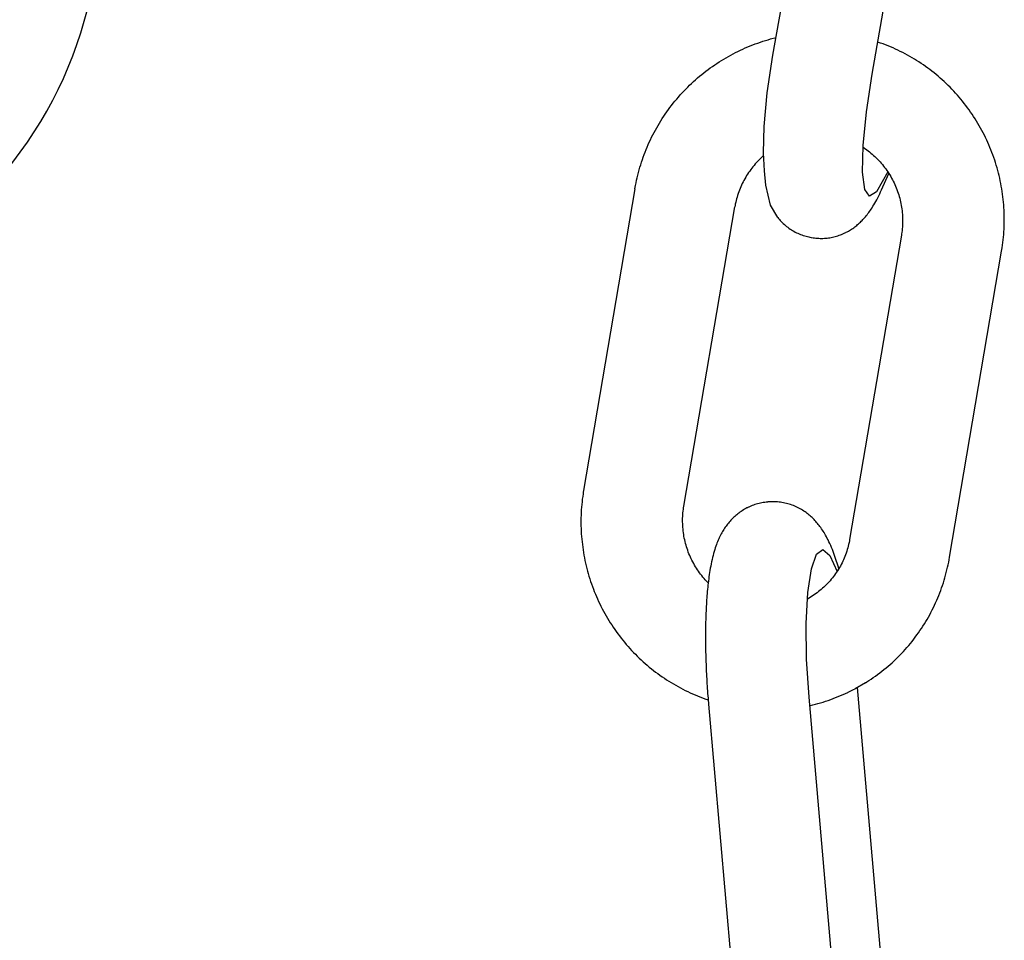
# Model space of a CAD drawing. Extents: x -285 to 5863, y 308 to 3178.
# Tile 79 of 256: x 127.85 to 128.99, y 979.85 to 980.92. Entities that reach past the tile are written whole.
import ezdxf

# ---------------------------------------------------------------- set-up
doc = ezdxf.new("R2010")
doc.units = 0
doc.header["$MEASUREMENT"] = 0
doc.layers.add('SPILL-BUCKET', color=1, linetype='CONTINUOUS')

msp = doc.modelspace()

# ---------------------------------------------------------------- linework, layer by layer
at = {"layer": 'SPILL-BUCKET', "color": 1, "linetype": 'Continuous'}
for p, q in [((128.72642, 980.87702), (128.78758, 981.2291)), ((128.84128, 980.85492), (128.90243, 981.207)), ((128.69726, 980.88666), (128.70015, 980.88785)), ((128.70015, 980.88785), (128.70305, 980.88899)), ((128.70305, 980.88899), (128.70597, 980.8901)), ((128.70597, 980.8901), (128.7089, 980.89116)), ((128.7089, 980.89116), (128.71185, 980.89217)), ((128.71185, 980.89217), (128.71481, 980.89315)), ((128.71481, 980.89315), (128.71779, 980.89408)), ((128.71779, 980.89408), (128.72077, 980.89497)), ((128.72077, 980.89497), (128.72377, 980.89582)), ((128.72377, 980.89582), (128.72997, 980.89746)), ((128.85122, 980.89114), (128.84777, 980.89231)), ((128.85413, 980.89007), (128.85122, 980.89114)), ((128.85702, 980.88897), (128.85413, 980.89007)), ((128.8599, 980.88783), (128.85702, 980.88897)), ((128.86275, 980.88664), (128.8599, 980.88783)), ((128.67212, 980.87415), (128.67483, 980.8757)), ((128.67483, 980.8757), (128.67756, 980.87721)), ((128.67756, 980.87721), (128.68032, 980.87868)), ((128.68032, 980.87868), (128.68309, 980.88011)), ((128.68309, 980.88011), (128.68589, 980.8815)), ((128.68589, 980.8815), (128.6887, 980.88285)), ((128.6887, 980.88285), (128.69154, 980.88416)), ((128.69154, 980.88416), (128.69439, 980.88543)), ((128.69439, 980.88543), (128.69726, 980.88666)), ((128.71986, 980.83336), (128.72642, 980.87702)), ((128.8656, 980.88541), (128.86275, 980.88664)), ((128.86842, 980.88414), (128.8656, 980.88541)), ((128.87123, 980.88283), (128.86842, 980.88414)), ((128.87402, 980.88148), (128.87123, 980.88283)), ((128.87678, 980.88009), (128.87402, 980.88148)), ((128.87953, 980.87865), (128.87678, 980.88009)), ((128.88226, 980.87718), (128.87953, 980.87865)), ((128.88497, 980.87567), (128.88226, 980.87718)), ((128.88765, 980.87411), (128.88497, 980.87567)), ((128.65378, 980.86223), (128.65632, 980.86405)), ((128.65632, 980.86405), (128.65889, 980.86582)), ((128.65889, 980.86582), (128.66149, 980.86756)), ((128.66149, 980.86756), (128.66411, 980.86927)), ((128.66411, 980.86927), (128.66676, 980.87093)), ((128.66676, 980.87093), (128.66942, 980.87256)), ((128.66942, 980.87256), (128.67212, 980.87415)), ((128.89032, 980.87252), (128.88765, 980.87411)), ((128.89296, 980.87089), (128.89032, 980.87252)), ((128.89557, 980.86922), (128.89296, 980.87089)), ((128.89817, 980.86752), (128.89557, 980.86922)), ((128.90073, 980.86577), (128.89817, 980.86752)), ((128.90328, 980.86399), (128.90073, 980.86577)), ((128.9058, 980.86217), (128.90328, 980.86399)), ((128.63907, 980.8506), (128.64145, 980.85263)), ((128.64145, 980.85263), (128.64386, 980.85462)), ((128.64386, 980.85462), (128.6463, 980.85657)), ((128.6463, 980.85657), (128.64876, 980.85849)), ((128.64876, 980.85849), (128.65126, 980.86038)), ((128.65126, 980.86038), (128.65378, 980.86223)), ((128.83472, 980.81125), (128.84128, 980.85492)), ((128.90829, 980.86032), (128.9058, 980.86217)), ((128.91075, 980.85843), (128.90829, 980.86032)), ((128.91319, 980.8565), (128.91075, 980.85843)), ((128.9156, 980.85454), (128.91319, 980.8565)), ((128.91799, 980.85254), (128.9156, 980.85454)), ((128.92034, 980.85051), (128.91799, 980.85254)), ((128.6276, 980.83997), (128.62983, 980.84216)), ((128.62983, 980.84216), (128.6321, 980.84432)), ((128.6321, 980.84432), (128.63439, 980.84645)), ((128.63439, 980.84645), (128.63671, 980.84854)), ((128.63671, 980.84854), (128.63907, 980.8506)), ((128.92267, 980.84844), (128.92034, 980.85051)), ((128.92496, 980.84634), (128.92267, 980.84844)), ((128.92723, 980.84421), (128.92496, 980.84634)), ((128.92946, 980.84204), (128.92723, 980.84421)), ((128.93167, 980.83984), (128.92946, 980.84204)), ((128.61693, 980.82855), (128.619, 980.8309)), ((128.619, 980.8309), (128.6211, 980.83321)), ((128.6211, 980.83321), (128.62323, 980.83549)), ((128.62323, 980.83549), (128.6254, 980.83775)), ((128.6254, 980.83775), (128.6276, 980.83997)), ((128.71611, 980.79448), (128.71986, 980.83336)), ((128.93384, 980.83761), (128.93167, 980.83984)), ((128.93598, 980.83535), (128.93384, 980.83761)), ((128.93809, 980.83306), (128.93598, 980.83535)), ((128.94017, 980.83073), (128.93809, 980.83306)), ((128.94221, 980.82838), (128.94017, 980.83073)), ((128.6071, 980.8164), (128.60899, 980.81889)), ((128.60899, 980.81889), (128.61092, 980.82135)), ((128.61092, 980.82135), (128.61289, 980.82378)), ((128.61289, 980.82378), (128.61489, 980.82618)), ((128.61489, 980.82618), (128.61693, 980.82855)), ((128.94422, 980.826), (128.94221, 980.82838)), ((128.94619, 980.82358), (128.94422, 980.826)), ((128.94813, 980.82115), (128.94619, 980.82358)), ((128.95004, 980.81868), (128.94813, 980.82115)), ((128.95191, 980.81618), (128.95004, 980.81868)), ((128.59987, 980.8062), (128.60162, 980.80879)), ((128.60162, 980.80879), (128.60341, 980.81136)), ((128.60341, 980.81136), (128.60524, 980.81389)), ((128.60524, 980.81389), (128.6071, 980.8164)), ((128.83097, 980.77238), (128.83472, 980.81125)), ((128.95374, 980.81366), (128.95191, 980.81618)), ((128.95554, 980.81111), (128.95374, 980.81366)), ((128.9573, 980.80853), (128.95554, 980.81111)), ((128.95902, 980.80593), (128.9573, 980.80853)), ((128.59169, 980.7929), (128.59325, 980.79561)), ((128.59325, 980.79561), (128.59485, 980.79829)), ((128.59485, 980.79829), (128.59648, 980.80095)), ((128.59648, 980.80095), (128.59816, 980.80359)), ((128.59816, 980.80359), (128.59987, 980.8062)), ((128.96071, 980.8033), (128.95902, 980.80593)), ((128.96236, 980.80065), (128.96071, 980.8033)), ((128.96397, 980.79798), (128.96236, 980.80065)), ((128.96555, 980.79528), (128.96397, 980.79798)), ((128.58584, 980.78187), (128.58724, 980.78466)), ((128.58724, 980.78466), (128.58868, 980.78743)), ((128.58868, 980.78743), (128.59017, 980.79017)), ((128.59017, 980.79017), (128.59169, 980.7929)), ((128.71548, 980.76365), (128.71611, 980.79448)), ((128.96708, 980.79256), (128.96555, 980.79528)), ((128.96858, 980.78982), (128.96708, 980.79256)), ((128.97004, 980.78706), (128.96858, 980.78982)), ((128.97145, 980.78428), (128.97004, 980.78706)), ((128.97283, 980.78147), (128.97145, 980.78428)), ((128.58063, 980.77052), (128.58187, 980.77339)), ((128.58187, 980.77339), (128.58315, 980.77623)), ((128.58315, 980.77623), (128.58448, 980.77906)), ((128.58448, 980.77906), (128.58584, 980.78187)), ((128.97417, 980.77865), (128.97283, 980.78147)), ((128.97547, 980.7758), (128.97417, 980.77865)), ((128.97672, 980.77294), (128.97547, 980.7758)), ((128.97794, 980.77006), (128.97672, 980.77294)), ((128.57609, 980.75891), (128.57716, 980.76184)), ((128.57716, 980.76184), (128.57828, 980.76475)), ((128.57828, 980.76475), (128.57943, 980.76764)), ((128.57943, 980.76764), (128.58063, 980.77052)), ((128.71645, 980.74306), (128.71548, 980.76365)), ((128.83033, 980.74155), (128.83097, 980.77238)), ((128.83093, 980.7705), (128.83665, 980.76622)), ((128.83665, 980.76622), (128.8383, 980.76492)), ((128.8383, 980.76492), (128.83993, 980.7636)), ((128.83993, 980.7636), (128.84153, 980.76224)), ((128.84153, 980.76224), (128.8431, 980.76084)), ((128.97911, 980.76717), (128.97794, 980.77006)), ((128.98024, 980.76425), (128.97911, 980.76717)), ((128.98133, 980.76132), (128.98024, 980.76425)), ((128.98238, 980.75838), (128.98133, 980.76132)), ((128.57222, 980.74706), (128.57313, 980.75004)), ((128.57313, 980.75004), (128.57407, 980.75301)), ((128.57407, 980.75301), (128.57506, 980.75597)), ((128.57506, 980.75597), (128.57609, 980.75891)), ((128.70597, 980.75091), (128.7046, 980.74931)), ((128.70737, 980.75248), (128.70597, 980.75091)), ((128.70881, 980.75402), (128.70737, 980.75248)), ((128.71028, 980.75554), (128.70881, 980.75402)), ((128.71177, 980.75702), (128.71028, 980.75554)), ((128.7133, 980.75847), (128.71177, 980.75702)), ((128.71486, 980.75989), (128.7133, 980.75847)), ((128.71562, 980.76056), (128.71486, 980.75989)), ((128.8431, 980.76084), (128.84464, 980.75941)), ((128.84464, 980.75941), (128.84615, 980.75795)), ((128.84615, 980.75795), (128.84763, 980.75646)), ((128.84763, 980.75646), (128.84909, 980.75494)), ((128.84909, 980.75494), (128.85051, 980.75339)), ((128.85051, 980.75339), (128.8519, 980.75181)), ((128.8519, 980.75181), (128.85325, 980.75019)), ((128.85325, 980.75019), (128.85458, 980.74856)), ((128.98339, 980.75542), (128.98238, 980.75838)), ((128.98436, 980.75244), (128.98339, 980.75542)), ((128.98528, 980.74946), (128.98436, 980.75244)), ((128.56977, 980.73804), (128.57055, 980.74106)), ((128.57055, 980.74106), (128.57136, 980.74406)), ((128.57136, 980.74406), (128.57222, 980.74706)), ((128.69709, 980.73916), (128.69596, 980.73738)), ((128.69825, 980.74091), (128.69709, 980.73916)), ((128.69945, 980.74264), (128.69825, 980.74091)), ((128.70069, 980.74435), (128.69945, 980.74264)), ((128.70196, 980.74603), (128.70069, 980.74435)), ((128.70326, 980.74768), (128.70196, 980.74603)), ((128.7046, 980.74931), (128.70326, 980.74768)), ((128.71824, 980.72617), (128.71645, 980.74306)), ((128.83287, 980.72134), (128.83033, 980.74155)), ((128.85939, 980.74194), (128.84636, 980.71855)), ((128.8523, 980.72084), (128.86071, 980.73991)), ((128.85458, 980.74856), (128.85586, 980.74689)), ((128.85586, 980.74689), (128.85712, 980.7452)), ((128.85712, 980.7452), (128.85834, 980.74348)), ((128.85834, 980.74348), (128.85953, 980.74174)), ((128.85953, 980.74174), (128.86067, 980.73998)), ((128.86067, 980.73998), (128.86179, 980.73818)), ((128.98616, 980.74646), (128.98528, 980.74946)), ((128.98699, 980.74344), (128.98616, 980.74646)), ((128.98779, 980.74042), (128.98699, 980.74344)), ((128.98854, 980.73738), (128.98779, 980.74042)), ((128.56712, 980.72588), (128.56772, 980.72893)), ((128.56772, 980.72893), (128.56836, 980.73198)), ((128.56836, 980.73198), (128.56904, 980.73502)), ((128.56904, 980.73502), (128.56977, 980.73804)), ((128.69089, 980.72818), (128.69, 980.72628)), ((128.69183, 980.73006), (128.69089, 980.72818)), ((128.69281, 980.73192), (128.69183, 980.73006)), ((128.69382, 980.73377), (128.69281, 980.73192)), ((128.69487, 980.73559), (128.69382, 980.73377)), ((128.69596, 980.73738), (128.69487, 980.73559)), ((128.86179, 980.73818), (128.86286, 980.73637)), ((128.86286, 980.73637), (128.8639, 980.73454)), ((128.8639, 980.73454), (128.8649, 980.73268)), ((128.8649, 980.73268), (128.86586, 980.73081)), ((128.86586, 980.73081), (128.86679, 980.72892)), ((128.86679, 980.72892), (128.86767, 980.727)), ((128.86767, 980.727), (128.86852, 980.72507)), ((128.98924, 980.73434), (128.98854, 980.73738)), ((128.98991, 980.73128), (128.98924, 980.73434)), ((128.99053, 980.72821), (128.98991, 980.73128)), ((128.9911, 980.72514), (128.99053, 980.72821)), ((128.56645, 980.72212), (128.50696, 980.37238)), ((128.56645, 980.72212), (128.56677, 980.724)), ((128.56677, 980.724), (128.56712, 980.72588)), ((128.68611, 980.71655), (128.68546, 980.71455)), ((128.68681, 980.71852), (128.68611, 980.71655)), ((128.68754, 980.72049), (128.68681, 980.71852)), ((128.68832, 980.72243), (128.68754, 980.72049)), ((128.68914, 980.72437), (128.68832, 980.72243)), ((128.69, 980.72628), (128.68914, 980.72437)), ((128.72371, 980.70297), (128.71824, 980.72617)), ((128.83837, 980.71346), (128.83287, 980.72134)), ((128.84636, 980.71855), (128.83837, 980.71346)), ((128.849, 980.71388), (128.85014, 980.71622)), ((128.85014, 980.71622), (128.85123, 980.71851)), ((128.85123, 980.71851), (128.8523, 980.72084)), ((128.86852, 980.72507), (128.86932, 980.72312)), ((128.86932, 980.72312), (128.87009, 980.72116)), ((128.87009, 980.72116), (128.87081, 980.71918)), ((128.87081, 980.71918), (128.8715, 980.71719)), ((128.8715, 980.71719), (128.87214, 980.71519)), ((128.99164, 980.72206), (128.9911, 980.72514)), ((128.99212, 980.71897), (128.99164, 980.72206)), ((128.99257, 980.71588), (128.99212, 980.71897)), ((128.99297, 980.71278), (128.99257, 980.71588)), ((128.68282, 980.70444), (128.68249, 980.70274)), ((128.68326, 980.70648), (128.68282, 980.70444)), ((128.68375, 980.70851), (128.68326, 980.70648)), ((128.68428, 980.71054), (128.68375, 980.70851)), ((128.68485, 980.71255), (128.68428, 980.71054)), ((128.68546, 980.71455), (128.68485, 980.71255)), ((128.84335, 980.7035), (128.84446, 980.70538)), ((128.84446, 980.70538), (128.84553, 980.70728)), ((128.84553, 980.70728), (128.84669, 980.70941)), ((128.84669, 980.70941), (128.84783, 980.71157)), ((128.84783, 980.71157), (128.849, 980.71388)), ((128.87214, 980.71519), (128.87274, 980.71317)), ((128.87274, 980.71317), (128.8733, 980.71114)), ((128.8733, 980.71114), (128.87382, 980.7091)), ((128.87382, 980.7091), (128.87429, 980.70705)), ((128.87429, 980.70705), (128.87473, 980.70499)), ((128.87473, 980.70499), (128.87512, 980.70293)), ((128.99332, 980.70967), (128.99297, 980.71278)), ((128.99363, 980.70656), (128.99332, 980.70967)), ((128.9939, 980.70344), (128.99363, 980.70656)), ((128.62316, 980.35401), (128.68219, 980.70111)), ((128.68249, 980.70274), (128.68218, 980.70104)), ((128.73195, 980.68893), (128.72371, 980.70297)), ((128.83554, 980.69206), (128.8365, 980.6933)), ((128.8365, 980.6933), (128.83743, 980.69454)), ((128.83743, 980.69454), (128.8384, 980.69589)), ((128.8384, 980.69589), (128.83934, 980.69723)), ((128.83934, 980.69723), (128.84034, 980.6987)), ((128.84034, 980.6987), (128.8413, 980.70019)), ((128.8413, 980.70019), (128.84234, 980.70184)), ((128.84234, 980.70184), (128.84335, 980.7035)), ((128.87512, 980.70293), (128.87547, 980.70085)), ((128.87547, 980.70085), (128.87577, 980.69877)), ((128.87577, 980.69877), (128.87604, 980.69669)), ((128.87604, 980.69669), (128.87625, 980.6946)), ((128.87625, 980.6946), (128.87643, 980.69251)), ((128.99412, 980.70032), (128.9939, 980.70344)), ((128.9943, 980.6972), (128.99412, 980.70032)), ((128.99443, 980.69408), (128.9943, 980.6972)), ((128.99452, 980.69096), (128.99443, 980.69408)), ((128.73195, 980.68893), (128.7329, 980.68776)), ((128.7329, 980.68776), (128.73386, 980.68662)), ((128.73386, 980.68662), (128.73486, 980.68549)), ((128.73486, 980.68549), (128.736, 980.68427)), ((128.736, 980.68427), (128.73718, 980.68307)), ((128.73718, 980.68307), (128.7384, 980.6819)), ((128.7384, 980.6819), (128.73965, 980.68075)), ((128.82459, 980.68061), (128.82566, 980.68153)), ((128.82566, 980.68153), (128.82672, 980.68249)), ((128.82672, 980.68249), (128.82775, 980.68345)), ((128.82775, 980.68345), (128.82878, 980.68445)), ((128.82878, 980.68445), (128.82977, 980.68546)), ((128.82977, 980.68546), (128.83077, 980.6865)), ((128.83077, 980.6865), (128.83173, 980.68755)), ((128.83173, 980.68755), (128.83271, 980.68864)), ((128.83271, 980.68864), (128.83365, 980.68974)), ((128.83365, 980.68974), (128.83461, 980.6909)), ((128.83461, 980.6909), (128.83554, 980.69206)), ((128.87643, 980.69251), (128.87656, 980.69042)), ((128.87656, 980.69042), (128.87665, 980.68832)), ((128.87666, 980.68203), (128.87658, 980.67994)), ((128.87665, 980.68832), (128.8767, 980.68622)), ((128.8767, 980.68413), (128.87666, 980.68203)), ((128.8767, 980.68622), (128.8767, 980.68413)), ((128.99442, 980.67846), (128.99451, 980.68158)), ((128.99451, 980.68158), (128.99456, 980.68471)), ((128.99456, 980.68783), (128.99452, 980.69096)), ((128.99456, 980.68471), (128.99456, 980.68783)), ((128.73965, 980.68075), (128.74094, 980.67963)), ((128.74094, 980.67963), (128.74225, 980.67855)), ((128.74225, 980.67855), (128.7436, 980.6775)), ((128.7436, 980.6775), (128.74498, 980.67649)), ((128.74498, 980.67649), (128.74638, 980.67552)), ((128.74638, 980.67552), (128.74781, 980.67458)), ((128.74781, 980.67458), (128.74927, 980.67369)), ((128.74927, 980.67369), (128.75075, 980.67283)), ((128.75075, 980.67283), (128.75224, 980.67202)), ((128.75224, 980.67202), (128.75377, 980.67124)), ((128.75377, 980.67124), (128.7553, 980.67052)), ((128.7553, 980.67052), (128.75686, 980.66983)), ((128.80605, 980.66932), (128.80747, 980.66992)), ((128.80747, 980.66992), (128.80887, 980.67055)), ((128.80887, 980.67055), (128.80981, 980.67099)), ((128.80981, 980.67099), (128.81075, 980.67146)), ((128.81075, 980.67146), (128.81118, 980.67167)), ((128.81118, 980.67167), (128.81253, 980.67237)), ((128.81253, 980.67237), (128.81385, 980.6731)), ((128.81385, 980.6731), (128.81514, 980.67385)), ((128.81514, 980.67385), (128.81641, 980.67462)), ((128.81641, 980.67462), (128.81765, 980.67541)), ((128.81765, 980.67541), (128.81886, 980.67623)), ((128.81886, 980.67623), (128.82006, 980.67706)), ((128.82006, 980.67706), (128.82122, 980.67792)), ((128.82122, 980.67792), (128.82237, 980.6788)), ((128.82237, 980.6788), (128.82349, 980.67969)), ((128.82349, 980.67969), (128.82459, 980.68061)), ((128.87581, 980.67161), (128.87556, 980.6699)), ((128.87606, 980.67369), (128.87581, 980.67161)), ((128.87628, 980.67577), (128.87606, 980.67369)), ((128.87645, 980.67785), (128.87628, 980.67577)), ((128.87658, 980.67994), (128.87645, 980.67785)), ((128.99388, 980.66911), (128.9941, 980.67222)), ((128.9941, 980.67222), (128.99428, 980.67534)), ((128.99428, 980.67534), (128.99442, 980.67846)), ((128.75686, 980.66983), (128.75843, 980.66919)), ((128.75843, 980.66919), (128.76002, 980.66859)), ((128.76002, 980.66859), (128.76161, 980.66804)), ((128.76161, 980.66804), (128.76323, 980.66753)), ((128.76323, 980.66753), (128.76484, 980.66707)), ((128.76484, 980.66707), (128.76647, 980.66666)), ((128.76647, 980.66666), (128.76788, 980.66634)), ((128.76788, 980.66634), (128.7693, 980.66606)), ((128.7693, 980.66605), (128.77075, 980.66577)), ((128.77076, 980.66578), (128.77098, 980.66573)), ((128.77098, 980.66573), (128.7712, 980.66568)), ((128.7712, 980.66568), (128.77284, 980.66539)), ((128.77284, 980.66539), (128.7745, 980.66516)), ((128.7745, 980.66516), (128.77614, 980.66498)), ((128.77614, 980.66498), (128.77779, 980.66483)), ((128.77779, 980.66483), (128.77944, 980.66473)), ((128.77944, 980.66473), (128.78108, 980.66467)), ((128.78108, 980.66467), (128.78272, 980.66466)), ((128.78272, 980.66466), (128.78436, 980.66469)), ((128.78436, 980.66469), (128.78599, 980.66476)), ((128.78599, 980.66476), (128.78761, 980.66488)), ((128.78761, 980.66488), (128.78923, 980.66503)), ((128.78923, 980.66503), (128.79083, 980.66523)), ((128.79083, 980.66523), (128.79242, 980.66547)), ((128.79242, 980.66547), (128.794, 980.66575)), ((128.794, 980.66575), (128.79556, 980.66607)), ((128.79556, 980.66607), (128.79712, 980.66643)), ((128.79712, 980.66643), (128.79865, 980.66682)), ((128.79865, 980.66682), (128.80017, 980.66725)), ((128.80017, 980.66725), (128.80167, 980.66772)), ((128.80167, 980.66772), (128.80315, 980.66822)), ((128.80315, 980.66822), (128.80461, 980.66875)), ((128.80461, 980.66875), (128.80605, 980.66932)), ((128.87528, 980.66819), (128.81533, 980.31571)), ((128.87556, 980.6699), (128.87528, 980.66819)), ((128.99254, 980.65669), (128.99294, 980.65978)), ((128.99294, 980.65978), (128.9933, 980.66289)), ((128.9933, 980.66289), (128.99361, 980.66599)), ((128.99361, 980.66599), (128.99388, 980.66911)), ((128.93111, 980.29489), (128.99148, 980.64983)), ((128.99148, 980.64983), (128.99179, 980.65171)), ((128.99179, 980.65171), (128.99209, 980.6536)), ((128.99209, 980.6536), (128.99254, 980.65669)), ((128.5055, 980.36244), (128.50515, 980.35935)), ((128.50591, 980.36553), (128.5055, 980.36244)), ((128.50635, 980.36861), (128.50591, 980.36553)), ((128.50665, 980.37049), (128.50635, 980.36861)), ((128.50696, 980.37238), (128.50665, 980.37049)), ((128.50457, 980.35315), (128.50434, 980.35004)), ((128.50483, 980.35625), (128.50457, 980.35315)), ((128.50515, 980.35935), (128.50483, 980.35625)), ((128.62238, 980.34852), (128.62263, 980.35059)), ((128.62263, 980.35059), (128.62288, 980.3523)), ((128.62288, 980.3523), (128.62316, 980.35401)), ((128.69352, 980.3506), (128.69214, 980.34979)), ((128.69491, 980.35137), (128.69352, 980.3506)), ((128.69632, 980.35211), (128.69491, 980.35137)), ((128.69675, 980.35233), (128.69632, 980.35211)), ((128.69734, 980.35263), (128.69675, 980.35233)), ((128.69794, 980.35292), (128.69734, 980.35263)), ((128.69848, 980.35317), (128.69794, 980.35292)), ((128.7009, 980.35425), (128.69848, 980.35317)), ((128.70242, 980.35487), (128.7009, 980.35425)), ((128.70395, 980.35544), (128.70242, 980.35487)), ((128.7055, 980.35598), (128.70395, 980.35544)), ((128.70708, 980.35648), (128.7055, 980.35598)), ((128.70867, 980.35694), (128.70708, 980.35648)), ((128.71027, 980.35736), (128.70867, 980.35694)), ((128.71189, 980.35774), (128.71027, 980.35736)), ((128.71352, 980.35807), (128.71189, 980.35774)), ((128.71517, 980.35836), (128.71352, 980.35807)), ((128.71683, 980.35861), (128.71517, 980.35836)), ((128.71849, 980.35883), (128.71683, 980.35861)), ((128.72017, 980.35898), (128.71849, 980.35883)), ((128.72042, 980.35899), (128.72017, 980.35898)), ((128.72067, 980.35901), (128.72042, 980.35899)), ((128.72214, 980.35913), (128.72067, 980.35902)), ((128.72358, 980.35922), (128.72214, 980.35912)), ((128.72502, 980.35928), (128.72358, 980.35922)), ((128.72672, 980.3593), (128.72502, 980.35928)), ((128.72841, 980.35928), (128.72672, 980.3593)), ((128.73012, 980.35922), (128.72841, 980.35928)), ((128.73182, 980.3591), (128.73012, 980.35922)), ((128.73352, 980.35894), (128.73182, 980.3591)), ((128.73522, 980.35874), (128.73352, 980.35894)), ((128.73691, 980.35849), (128.73522, 980.35874)), ((128.7386, 980.35819), (128.73691, 980.35849)), ((128.74029, 980.35785), (128.7386, 980.35819)), ((128.74196, 980.35746), (128.74029, 980.35785)), ((128.74363, 980.35702), (128.74196, 980.35746)), ((128.74528, 980.35654), (128.74363, 980.35702)), ((128.74693, 980.35602), (128.74528, 980.35654)), ((128.74855, 980.35545), (128.74693, 980.35602)), ((128.75016, 980.35483), (128.74855, 980.35545)), ((128.75175, 980.35418), (128.75016, 980.35483)), ((128.75333, 980.35348), (128.75175, 980.35418)), ((128.75488, 980.35275), (128.75333, 980.35348)), ((128.75642, 980.35197), (128.75488, 980.35275)), ((128.75792, 980.35116), (128.75642, 980.35197)), ((128.75941, 980.3503), (128.75792, 980.35116)), ((128.50394, 980.34071), (128.5039, 980.33759)), ((128.50403, 980.34382), (128.50394, 980.34071)), ((128.50416, 980.34693), (128.50403, 980.34382)), ((128.50434, 980.35004), (128.50416, 980.34693)), ((128.62174, 980.33808), (128.62178, 980.34017)), ((128.62178, 980.34017), (128.62186, 980.34226)), ((128.62186, 980.34226), (128.62199, 980.34435)), ((128.62199, 980.34435), (128.62216, 980.34644)), ((128.62216, 980.34644), (128.62238, 980.34852)), ((128.67876, 980.3391), (128.67772, 980.33799)), ((128.67983, 980.34018), (128.67876, 980.3391)), ((128.68094, 980.34125), (128.67983, 980.34018)), ((128.68207, 980.3423), (128.68094, 980.34125)), ((128.68323, 980.34332), (128.68207, 980.3423)), ((128.68442, 980.34432), (128.68323, 980.34332)), ((128.68564, 980.3453), (128.68442, 980.34432)), ((128.68688, 980.34625), (128.68564, 980.3453)), ((128.68816, 980.34718), (128.68688, 980.34625)), ((128.68946, 980.34808), (128.68816, 980.34718)), ((128.69079, 980.34895), (128.68946, 980.34808)), ((128.69214, 980.34979), (128.69079, 980.34895)), ((128.76086, 980.34942), (128.75941, 980.3503)), ((128.7623, 980.3485), (128.76086, 980.34942)), ((128.7637, 980.34755), (128.7623, 980.3485)), ((128.76493, 980.34666), (128.7637, 980.34755)), ((128.76614, 980.34576), (128.76493, 980.34666)), ((128.76734, 980.34482), (128.76614, 980.34576)), ((128.7685, 980.34387), (128.76734, 980.34482)), ((128.76964, 980.34289), (128.7685, 980.34387)), ((128.77076, 980.3419), (128.76964, 980.34289)), ((128.77186, 980.34087), (128.77076, 980.3419)), ((128.77293, 980.33983), (128.77186, 980.34087)), ((128.774, 980.33876), (128.77293, 980.33983)), ((128.5039, 980.33759), (128.5039, 980.33447)), ((128.5039, 980.33447), (128.50394, 980.33136)), ((128.50394, 980.33136), (128.50403, 980.32824)), ((128.50403, 980.32824), (128.50417, 980.32512)), ((128.62174, 980.33598), (128.62174, 980.33808)), ((128.62179, 980.33388), (128.62174, 980.33598)), ((128.62188, 980.33179), (128.62179, 980.33388)), ((128.62201, 980.32969), (128.62188, 980.33179)), ((128.62218, 980.3276), (128.62201, 980.32969)), ((128.6224, 980.32551), (128.62218, 980.3276)), ((128.6703, 980.32852), (128.66949, 980.32726)), ((128.67115, 980.32977), (128.6703, 980.32852)), ((128.67201, 980.33099), (128.67115, 980.32977)), ((128.6729, 980.33221), (128.67201, 980.33099)), ((128.6738, 980.3334), (128.6729, 980.33221)), ((128.67475, 980.33457), (128.6738, 980.3334)), ((128.67571, 980.33573), (128.67475, 980.33457)), ((128.6767, 980.33687), (128.67571, 980.33573)), ((128.67772, 980.33799), (128.6767, 980.33687)), ((128.77503, 980.33768), (128.774, 980.33876)), ((128.77606, 980.33655), (128.77503, 980.33768)), ((128.77705, 980.33542), (128.77606, 980.33655)), ((128.77805, 980.33425), (128.77705, 980.33542)), ((128.77901, 980.33306), (128.77805, 980.33425)), ((128.77998, 980.33182), (128.77901, 980.33306)), ((128.78092, 980.33058), (128.77998, 980.33182)), ((128.78188, 980.32926), (128.78092, 980.33058)), ((128.7828, 980.32795), (128.78188, 980.32926)), ((128.78374, 980.32654), (128.7828, 980.32795)), ((128.50417, 980.32512), (128.50434, 980.32201)), ((128.50434, 980.32201), (128.50457, 980.3189)), ((128.50457, 980.3189), (128.50484, 980.31579)), ((128.62267, 980.32343), (128.6224, 980.32551)), ((128.62297, 980.32135), (128.62267, 980.32343)), ((128.62332, 980.31928), (128.62297, 980.32135)), ((128.62371, 980.31721), (128.62332, 980.31928)), ((128.62414, 980.31515), (128.62371, 980.31721)), ((128.66359, 980.31618), (128.6629, 980.3146)), ((128.66427, 980.31766), (128.66359, 980.31618)), ((128.66498, 980.31915), (128.66427, 980.31766)), ((128.66568, 980.32056), (128.66498, 980.31915)), ((128.66641, 980.32196), (128.66568, 980.32056)), ((128.66715, 980.32331), (128.66641, 980.32196)), ((128.66792, 980.32466), (128.66715, 980.32331)), ((128.66869, 980.32596), (128.66792, 980.32466)), ((128.66949, 980.32726), (128.66869, 980.32596)), ((128.78465, 980.32513), (128.78374, 980.32654)), ((128.7856, 980.32361), (128.78465, 980.32513)), ((128.78652, 980.32208), (128.7856, 980.32361)), ((128.78748, 980.32041), (128.78652, 980.32208)), ((128.7884, 980.31873), (128.78748, 980.32041)), ((128.78939, 980.31687), (128.7884, 980.31873)), ((128.79033, 980.315), (128.78939, 980.31687)), ((128.50484, 980.31579), (128.50515, 980.31268)), ((128.50515, 980.31268), (128.50551, 980.30958)), ((128.50551, 980.30958), (128.50591, 980.30648)), ((128.50591, 980.30648), (128.50635, 980.30339)), ((128.62462, 980.3131), (128.62414, 980.31515)), ((128.62514, 980.31106), (128.62462, 980.3131)), ((128.6257, 980.30903), (128.62514, 980.31106)), ((128.6263, 980.30702), (128.6257, 980.30903)), ((128.62694, 980.30501), (128.6263, 980.30702)), ((128.62763, 980.30302), (128.62694, 980.30501)), ((128.65962, 980.30587), (128.65896, 980.30381)), ((128.66026, 980.30774), (128.65962, 980.30587)), ((128.66092, 980.3096), (128.66026, 980.30774)), ((128.66157, 980.31131), (128.66092, 980.3096)), ((128.66224, 980.31302), (128.66157, 980.31131)), ((128.6629, 980.3146), (128.66224, 980.31302)), ((128.79134, 980.31294), (128.79033, 980.315)), ((128.79231, 980.31085), (128.79134, 980.31294)), ((128.79336, 980.3085), (128.79231, 980.31085)), ((128.79437, 980.30611), (128.79336, 980.3085)), ((128.79531, 980.30381), (128.79437, 980.30611)), ((128.81313, 980.30585), (128.81255, 980.30384)), ((128.81366, 980.30786), (128.81313, 980.30585)), ((128.81416, 980.30989), (128.81366, 980.30786)), ((128.81461, 980.31192), (128.81416, 980.30989)), ((128.81502, 980.31397), (128.81461, 980.31192)), ((128.81518, 980.31484), (128.81502, 980.31397)), ((128.81533, 980.31571), (128.81518, 980.31484)), ((128.50635, 980.30339), (128.50684, 980.30031)), ((128.50684, 980.30031), (128.50738, 980.29723)), ((128.50738, 980.29723), (128.50796, 980.29416)), ((128.50796, 980.29416), (128.50858, 980.2911)), ((128.62835, 980.30104), (128.62763, 980.30302)), ((128.62912, 980.29908), (128.62835, 980.30104)), ((128.62992, 980.29713), (128.62912, 980.29908)), ((128.63077, 980.2952), (128.62992, 980.29713)), ((128.63165, 980.29329), (128.63077, 980.2952)), ((128.65645, 980.29471), (128.65586, 980.29223)), ((128.65707, 980.29717), (128.65645, 980.29471)), ((128.65768, 980.29946), (128.65707, 980.29717)), ((128.65833, 980.30174), (128.65768, 980.29946)), ((128.65896, 980.30381), (128.65833, 980.30174)), ((128.77093, 980.2816), (128.77684, 980.29868)), ((128.77684, 980.29868), (128.78416, 980.30396)), ((128.78416, 980.30396), (128.79232, 980.29703)), ((128.79232, 980.29703), (128.80069, 980.27844)), ((128.79622, 980.30148), (128.79531, 980.30381)), ((128.79707, 980.29921), (128.79622, 980.30148)), ((128.79791, 980.29692), (128.79707, 980.29921)), ((128.79869, 980.29468), (128.79791, 980.29692)), ((128.79946, 980.29241), (128.79869, 980.29468)), ((128.80905, 980.29406), (128.80822, 980.29215)), ((128.80983, 980.29598), (128.80905, 980.29406)), ((128.81057, 980.29793), (128.80983, 980.29598)), ((128.81127, 980.29988), (128.81057, 980.29793)), ((128.81193, 980.30186), (128.81127, 980.29988)), ((128.81255, 980.30384), (128.81193, 980.30186)), ((128.93062, 980.29215), (128.93111, 980.29489)), ((128.50858, 980.2911), (128.50924, 980.28805)), ((128.50924, 980.28805), (128.50995, 980.28501)), ((128.50995, 980.28501), (128.51071, 980.28198)), ((128.51071, 980.28198), (128.5115, 980.27895)), ((128.63258, 980.29139), (128.63165, 980.29329)), ((128.63354, 980.28952), (128.63258, 980.29139)), ((128.63454, 980.28766), (128.63354, 980.28952)), ((128.63558, 980.28583), (128.63454, 980.28766)), ((128.63665, 980.28402), (128.63558, 980.28583)), ((128.63776, 980.28223), (128.63665, 980.28402)), ((128.63891, 980.28046), (128.63776, 980.28223)), ((128.65382, 980.28213), (128.6534, 980.27968)), ((128.65428, 980.28466), (128.65382, 980.28213)), ((128.65477, 980.28715), (128.65428, 980.28466)), ((128.6553, 980.2897), (128.65477, 980.28715)), ((128.65586, 980.29223), (128.6553, 980.2897)), ((128.80019, 980.29018), (128.79946, 980.29241)), ((128.80091, 980.28791), (128.80019, 980.29018)), ((128.8016, 980.28568), (128.80091, 980.28791)), ((128.80227, 980.28341), (128.8016, 980.28568)), ((128.80277, 980.2817), (128.80227, 980.28341)), ((128.80352, 980.28292), (128.80246, 980.28113)), ((128.80454, 980.28472), (128.80352, 980.28292)), ((128.80552, 980.28655), (128.80454, 980.28472)), ((128.80646, 980.28839), (128.80552, 980.28655)), ((128.80736, 980.29026), (128.80646, 980.28839)), ((128.80822, 980.29215), (128.80736, 980.29026)), ((128.9281, 980.2803), (128.92881, 980.28333)), ((128.92881, 980.28333), (128.92948, 980.28636)), ((128.92948, 980.28636), (128.9301, 980.28941)), ((128.9301, 980.28941), (128.93062, 980.29215)), ((128.5115, 980.27895), (128.51234, 980.27594)), ((128.51234, 980.27594), (128.51322, 980.27294)), ((128.51322, 980.27294), (128.51415, 980.26996)), ((128.6401, 980.27872), (128.63891, 980.28046)), ((128.64132, 980.277), (128.6401, 980.27872)), ((128.64257, 980.27531), (128.64132, 980.277)), ((128.64386, 980.27365), (128.64257, 980.27531)), ((128.64519, 980.27201), (128.64386, 980.27365)), ((128.64654, 980.2704), (128.64519, 980.27201)), ((128.65227, 980.27232), (128.65195, 980.26992)), ((128.65263, 980.27478), (128.65227, 980.27232)), ((128.653, 980.2772), (128.65263, 980.27478)), ((128.6534, 980.27968), (128.653, 980.2772)), ((128.76688, 980.25404), (128.77093, 980.2816)), ((128.79535, 980.27097), (128.79404, 980.26937)), ((128.79662, 980.27259), (128.79535, 980.27097)), ((128.79786, 980.27425), (128.79662, 980.27259)), ((128.79907, 980.27593), (128.79786, 980.27425)), ((128.80024, 980.27764), (128.79907, 980.27593)), ((128.80137, 980.27937), (128.80024, 980.27764)), ((128.80246, 980.28113), (128.80137, 980.27937)), ((128.92483, 980.26832), (128.92572, 980.27129)), ((128.92572, 980.27129), (128.92656, 980.27428)), ((128.92656, 980.27428), (128.92735, 980.27729)), ((128.92735, 980.27729), (128.9281, 980.2803)), ((128.51415, 980.26996), (128.51512, 980.26698)), ((128.51512, 980.26698), (128.51613, 980.26403)), ((128.51613, 980.26403), (128.51718, 980.26108)), ((128.51718, 980.26108), (128.51828, 980.25815)), ((128.64793, 980.26882), (128.64654, 980.2704)), ((128.64935, 980.26726), (128.64793, 980.26882)), ((128.6508, 980.26574), (128.64935, 980.26726)), ((128.65082, 980.26021), (128.65057, 980.25777)), ((128.65136, 980.26518), (128.6508, 980.26574)), ((128.65107, 980.26263), (128.65082, 980.26021)), ((128.65135, 980.26507), (128.65107, 980.26263)), ((128.65164, 980.26748), (128.65135, 980.26507)), ((128.65195, 980.26992), (128.65164, 980.26748)), ((128.7855, 980.26041), (128.78396, 980.25902)), ((128.787, 980.26182), (128.7855, 980.26041)), ((128.78847, 980.26327), (128.787, 980.26182)), ((128.78991, 980.26474), (128.78847, 980.26327)), ((128.79132, 980.26626), (128.78991, 980.26474)), ((128.7927, 980.2678), (128.79132, 980.26626)), ((128.79404, 980.26937), (128.7927, 980.2678)), ((128.92088, 980.25655), (128.92193, 980.25947)), ((128.92193, 980.25947), (128.92294, 980.2624)), ((128.92294, 980.2624), (128.92391, 980.26535)), ((128.92391, 980.26535), (128.92483, 980.26832)), ((128.51828, 980.25815), (128.51941, 980.25524)), ((128.51941, 980.25524), (128.52059, 980.25235)), ((128.52059, 980.25235), (128.52181, 980.24947)), ((128.52181, 980.24947), (128.52307, 980.2466)), ((128.64974, 980.24794), (128.64956, 980.24547)), ((128.64993, 980.25042), (128.64974, 980.24794)), ((128.65013, 980.25288), (128.64993, 980.25042)), ((128.65034, 980.25534), (128.65013, 980.25288)), ((128.65057, 980.25777), (128.65034, 980.25534)), ((128.76502, 980.21815), (128.76688, 980.25404)), ((128.77418, 980.25147), (128.76649, 980.24643)), ((128.77587, 980.25264), (128.77418, 980.25147)), ((128.77755, 980.25384), (128.77587, 980.25264)), ((128.77919, 980.25509), (128.77755, 980.25384)), ((128.78081, 980.25636), (128.77919, 980.25509)), ((128.7824, 980.25768), (128.78081, 980.25636)), ((128.78396, 980.25902), (128.7824, 980.25768)), ((128.91626, 980.24504), (128.91748, 980.24789)), ((128.91748, 980.24789), (128.91865, 980.25076)), ((128.91865, 980.25076), (128.91979, 980.25365)), ((128.91979, 980.25365), (128.92088, 980.25655)), ((128.52307, 980.2466), (128.52437, 980.24376)), ((128.52437, 980.24376), (128.52571, 980.24094)), ((128.52571, 980.24094), (128.52709, 980.23813)), ((128.52709, 980.23813), (128.52852, 980.23535)), ((128.6491, 980.23794), (128.64897, 980.23541)), ((128.64924, 980.24047), (128.6491, 980.23794)), ((128.6494, 980.24297), (128.64924, 980.24047)), ((128.64956, 980.24547), (128.6494, 980.24297)), ((128.91098, 980.23383), (128.91236, 980.23661)), ((128.91236, 980.23661), (128.9137, 980.2394)), ((128.9137, 980.2394), (128.915, 980.24221)), ((128.915, 980.24221), (128.91626, 980.24504)), ((128.52852, 980.23535), (128.52998, 980.23258)), ((128.52998, 980.23258), (128.53148, 980.22984)), ((128.53148, 980.22984), (128.53302, 980.22712)), ((128.53302, 980.22712), (128.5346, 980.22442)), ((128.64856, 980.22515), (128.64848, 980.22254)), ((128.64864, 980.22773), (128.64856, 980.22515)), ((128.64874, 980.23031), (128.64864, 980.22773)), ((128.64885, 980.23286), (128.64874, 980.23031)), ((128.64897, 980.23541), (128.64885, 980.23286)), ((128.90507, 980.22296), (128.9066, 980.22564)), ((128.9066, 980.22564), (128.9081, 980.22835)), ((128.9081, 980.22835), (128.90956, 980.23108)), ((128.90956, 980.23108), (128.91098, 980.23383)), ((128.5346, 980.22442), (128.53621, 980.22174)), ((128.53621, 980.22174), (128.53787, 980.21909)), ((128.53787, 980.21909), (128.53956, 980.21646)), ((128.53956, 980.21646), (128.54129, 980.21385)), ((128.54129, 980.21385), (128.54305, 980.21127)), ((128.64831, 980.21467), (128.64827, 980.21201)), ((128.64836, 980.21731), (128.64831, 980.21467)), ((128.64841, 980.21993), (128.64836, 980.21731)), ((128.64848, 980.22254), (128.64841, 980.21993)), ((128.76548, 980.17671), (128.76502, 980.21815)), ((128.89854, 980.21245), (128.90023, 980.21504)), ((128.90023, 980.21504), (128.90188, 980.21766)), ((128.90188, 980.21766), (128.90349, 980.22029)), ((128.90349, 980.22029), (128.90507, 980.22296)), ((128.54305, 980.21127), (128.54486, 980.20872)), ((128.54486, 980.20872), (128.5467, 980.20619)), ((128.5467, 980.20619), (128.54857, 980.20369)), ((128.54857, 980.20369), (128.55048, 980.20122)), ((128.64824, 980.20935), (128.64822, 980.20667)), ((128.64822, 980.20667), (128.64822, 980.20399)), ((128.64822, 980.20399), (128.64822, 980.20129)), ((128.64827, 980.21201), (128.64824, 980.20935)), ((128.88954, 980.19989), (128.89141, 980.20235)), ((128.89141, 980.20235), (128.89325, 980.20484)), ((128.89325, 980.20484), (128.89505, 980.20735)), ((128.89505, 980.20735), (128.89681, 980.20989)), ((128.89681, 980.20989), (128.89854, 980.21245)), ((128.55048, 980.20122), (128.55243, 980.19877)), ((128.55243, 980.19877), (128.55441, 980.19635)), ((128.55441, 980.19635), (128.55642, 980.19397)), ((128.55642, 980.19397), (128.55847, 980.19161)), ((128.55847, 980.19161), (128.56055, 980.18928)), ((128.64822, 980.20129), (128.64823, 980.19858)), ((128.64823, 980.19858), (128.64825, 980.19586)), ((128.64825, 980.19586), (128.64827, 980.19313)), ((128.64827, 980.19313), (128.64831, 980.19038)), ((128.88171, 980.19034), (128.88372, 980.19268)), ((128.88372, 980.19268), (128.88569, 980.19506)), ((128.88569, 980.19506), (128.88764, 980.19746)), ((128.88764, 980.19746), (128.88954, 980.19989)), ((128.56055, 980.18928), (128.56266, 980.18698)), ((128.56266, 980.18698), (128.56481, 980.18471)), ((128.56481, 980.18471), (128.56699, 980.18247)), ((128.56699, 980.18247), (128.5692, 980.18027)), ((128.5692, 980.18027), (128.57144, 980.17809)), ((128.64831, 980.19038), (128.64836, 980.18764)), ((128.64836, 980.18764), (128.64842, 980.18487)), ((128.64842, 980.18487), (128.64849, 980.18211)), ((128.64849, 980.18211), (128.64856, 980.17933)), ((128.64856, 980.17933), (128.64864, 980.17655)), ((128.87116, 980.17908), (128.87334, 980.18127)), ((128.87334, 980.18127), (128.87548, 980.18349)), ((128.87548, 980.18349), (128.87759, 980.18574)), ((128.87759, 980.18574), (128.87967, 980.18803)), ((128.87967, 980.18803), (128.88171, 980.19034)), ((128.57144, 980.17809), (128.57371, 980.17595)), ((128.57371, 980.17595), (128.57602, 980.17385)), ((128.57602, 980.17385), (128.57835, 980.17177)), ((128.57835, 980.17177), (128.58071, 980.16973)), ((128.58071, 980.16973), (128.5831, 980.16772)), ((128.64864, 980.17655), (128.64874, 980.17376)), ((128.64874, 980.17376), (128.64884, 980.17096)), ((128.64884, 980.17096), (128.64895, 980.16816)), ((128.64895, 980.16816), (128.64907, 980.16535)), ((128.76823, 980.13293), (128.76548, 980.17671)), ((128.85748, 980.16664), (128.85983, 980.16863)), ((128.85983, 980.16863), (128.86216, 980.17065)), ((128.86216, 980.17065), (128.86446, 980.17271)), ((128.86446, 980.17271), (128.86672, 980.1748)), ((128.86672, 980.1748), (128.86896, 980.17693)), ((128.86896, 980.17693), (128.87116, 980.17908)), ((128.5831, 980.16772), (128.58552, 980.16575)), ((128.58552, 980.16575), (128.58796, 980.16381)), ((128.58796, 980.16381), (128.59043, 980.16192)), ((128.59043, 980.16192), (128.59293, 980.16005)), ((128.59293, 980.16005), (128.59546, 980.15822)), ((128.59546, 980.15822), (128.59801, 980.15643)), ((128.59801, 980.15643), (128.60058, 980.15468)), ((128.64907, 980.16535), (128.6492, 980.16253)), ((128.6492, 980.16253), (128.64934, 980.15972)), ((128.64934, 980.15972), (128.64949, 980.15689)), ((128.64949, 980.15689), (128.64964, 980.15407)), ((128.84276, 980.15545), (128.84528, 980.15722)), ((128.84528, 980.15722), (128.84777, 980.15903)), ((128.84777, 980.15903), (128.85024, 980.16088)), ((128.85024, 980.16088), (128.85268, 980.16276)), ((128.85268, 980.16276), (128.85509, 980.16468)), ((128.85509, 980.16468), (128.85748, 980.16664)), ((128.60058, 980.15468), (128.60319, 980.15296)), ((128.60319, 980.15296), (128.60581, 980.15128)), ((128.60581, 980.15128), (128.60846, 980.14964)), ((128.60846, 980.14964), (128.61113, 980.14804)), ((128.61113, 980.14804), (128.61382, 980.14648)), ((128.61382, 980.14648), (128.61653, 980.14495)), ((128.64964, 980.15407), (128.6498, 980.15124)), ((128.6498, 980.15124), (128.64998, 980.14841)), ((128.64998, 980.14841), (128.65016, 980.14558)), ((128.65016, 980.14558), (128.65035, 980.14275)), ((128.83366, 980.14948), (128.82168, 980.14259)), ((128.83366, 980.14948), (128.83505, 980.15035)), ((128.83505, 980.15035), (128.83765, 980.15201)), ((128.83765, 980.15201), (128.84022, 980.15371)), ((128.84022, 980.15371), (128.84276, 980.15545)), ((128.61653, 980.14495), (128.61927, 980.14347)), ((128.61927, 980.14347), (128.62203, 980.14203)), ((128.62203, 980.14203), (128.6248, 980.14062)), ((128.6248, 980.14062), (128.6276, 980.13926)), ((128.6276, 980.13926), (128.63041, 980.13793)), ((128.63041, 980.13793), (128.63324, 980.13665)), ((128.63324, 980.13665), (128.63609, 980.13541)), ((128.63609, 980.13541), (128.63896, 980.13421)), ((128.63896, 980.13421), (128.64184, 980.13306)), ((128.65035, 980.14275), (128.65054, 980.13992)), ((128.65054, 980.13992), (128.65075, 980.13709)), ((128.65075, 980.13709), (128.65097, 980.13425)), ((128.65097, 980.13425), (128.65119, 980.13142)), ((128.80195, 980.13335), (128.8048, 980.13453)), ((128.8048, 980.13453), (128.80763, 980.13576)), ((128.80763, 980.13576), (128.81044, 980.13702)), ((128.81044, 980.13702), (128.81322, 980.13833)), ((128.81322, 980.13833), (128.81372, 980.13858)), ((128.81372, 980.13858), (128.81422, 980.13882)), ((128.81397, 980.13869), (128.81422, 980.13881)), ((128.81418, 980.1388), (128.8166, 980.13998)), ((128.8166, 980.13998), (128.819, 980.14119)), ((128.819, 980.14119), (128.81997, 980.14169)), ((128.81997, 980.14169), (128.82168, 980.14259)), ((128.85429, 979.80236), (128.82436, 980.14413)), ((128.64184, 980.13306), (128.64474, 980.13194)), ((128.64474, 980.13194), (128.64766, 980.13087)), ((128.64766, 980.13087), (128.65133, 980.12958)), ((128.65119, 980.13142), (128.65142, 980.12859)), ((128.65142, 980.12859), (128.65159, 980.12661)), ((128.65159, 980.12661), (128.65176, 980.12463)), ((128.65176, 980.12463), (128.68328, 979.7647)), ((128.79953, 979.77548), (128.76823, 980.13293)), ((128.77, 980.12321), (128.77266, 980.12385)), ((128.77266, 980.12385), (128.77565, 980.12461)), ((128.77565, 980.12461), (128.77863, 980.12541)), ((128.77863, 980.12541), (128.78159, 980.12625)), ((128.78159, 980.12625), (128.78455, 980.12714)), ((128.78455, 980.12714), (128.78748, 980.12807)), ((128.78748, 980.12807), (128.79041, 980.12904)), ((128.79041, 980.12904), (128.79332, 980.13005)), ((128.79332, 980.13005), (128.79621, 980.13111)), ((128.79621, 980.13111), (128.79909, 980.13221)), ((128.79909, 980.13221), (128.80195, 980.13335))]:
    msp.add_line(p, q, dxfattribs=at)
msp.add_arc((127.47157, 981.04561), 0.47468, 315, 65, dxfattribs=at)

doc.saveas('drawing.dxf')
